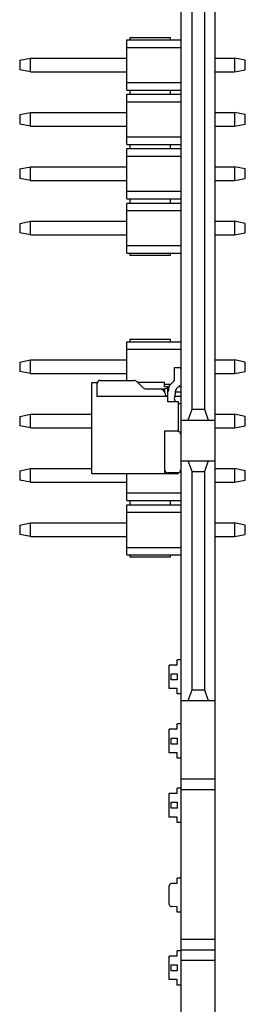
# Model space of a CAD drawing. Header units: millimetres. Extents: x 0 to 559, y 0 to 432.
# Tile 2 of 12: x 109 to 120, y 144 to 190. Entities that reach past the tile are written whole.
import ezdxf

# ---------------------------------------------------------------- set-up
doc = ezdxf.new("R2010")
doc.units = ezdxf.units.MM
doc.header["$LTSCALE"] = 30.734
doc.layers.add('00_COMPONENTS', color=7, linetype='CONTINUOUS')

msp = doc.modelspace()

# ---------------------------------------------------------------- linework, layer by layer
at = {"layer": '00_COMPONENTS', "color": 7}
for p, q in [((116.722, 111.86), (116.722, 283.576)), ((118.322, 124.626), (118.322, 280.376)), ((117.232, 171.326), (117.232, 208.526)), ((117.813, 208.526), (117.813, 171.326)), ((116.222, 188.686), (114.332, 188.686)), ((114.332, 188.686), (114.332, 188.586)), ((116.222, 188.586), (116.222, 188.686)), ((114.182, 188.586), (116.722, 188.586)), ((114.182, 186.246), (114.182, 188.586)), ((114.182, 188.236), (116.722, 188.236)), ((109.182, 187.636), (109.682, 187.736)), ((109.682, 187.096), (109.682, 187.736)), ((109.682, 187.736), (114.182, 187.736)), ((118.322, 187.736), (119.222, 187.736)), ((119.722, 187.636), (119.222, 187.736)), ((119.222, 187.736), (119.222, 187.096)), ((109.182, 187.636), (109.182, 187.196)), ((119.722, 187.196), (119.722, 187.636)), ((109.682, 187.096), (109.182, 187.196)), ((109.682, 187.096), (114.182, 187.096)), ((118.322, 187.096), (119.222, 187.096)), ((119.222, 187.096), (119.722, 187.196)), ((114.182, 186.596), (116.722, 186.596)), ((114.182, 186.246), (116.722, 186.246)), ((114.182, 186.046), (116.722, 186.046)), ((114.182, 183.706), (114.182, 186.046)), ((114.332, 186.246), (114.332, 186.046)), ((116.222, 186.046), (116.222, 186.246)), ((114.182, 185.696), (116.722, 185.696)), ((109.182, 185.096), (109.682, 185.196)), ((109.182, 185.096), (109.182, 184.656)), ((109.682, 185.196), (114.182, 185.196)), ((109.682, 184.556), (109.682, 185.196)), ((118.322, 185.196), (119.222, 185.196)), ((119.722, 185.096), (119.222, 185.196)), ((119.222, 185.196), (119.222, 184.556)), ((119.722, 184.656), (119.722, 185.096)), ((109.682, 184.556), (109.182, 184.656)), ((109.682, 184.556), (114.182, 184.556)), ((118.322, 184.556), (119.222, 184.556)), ((119.222, 184.556), (119.722, 184.656)), ((114.182, 184.056), (116.722, 184.056)), ((114.182, 183.706), (116.722, 183.706)), ((114.332, 183.706), (114.332, 183.506)), ((116.222, 183.506), (116.222, 183.706)), ((114.182, 183.506), (116.722, 183.506)), ((114.182, 181.166), (114.182, 183.506)), ((114.182, 183.156), (116.722, 183.156)), ((109.182, 182.556), (109.682, 182.656)), ((109.682, 182.656), (114.182, 182.656)), ((109.682, 182.016), (109.682, 182.656)), ((118.322, 182.656), (119.222, 182.656)), ((119.722, 182.556), (119.222, 182.656)), ((119.222, 182.656), (119.222, 182.016)), ((109.182, 182.556), (109.182, 182.116)), ((119.722, 182.116), (119.722, 182.556)), ((109.682, 182.016), (109.182, 182.116)), ((109.682, 182.016), (114.182, 182.016)), ((118.322, 182.016), (119.222, 182.016)), ((119.222, 182.016), (119.722, 182.116)), ((114.182, 181.516), (116.722, 181.516)), ((114.182, 181.166), (116.722, 181.166)), ((114.182, 180.966), (116.722, 180.966)), ((114.182, 178.626), (114.182, 180.966)), ((114.332, 181.166), (114.332, 180.966)), ((116.222, 180.966), (116.222, 181.166)), ((114.182, 180.616), (116.722, 180.616)), ((109.182, 180.016), (109.682, 180.116)), ((109.182, 180.016), (109.182, 179.576)), ((109.682, 180.116), (114.182, 180.116)), ((109.682, 179.476), (109.682, 180.116)), ((118.322, 180.116), (119.222, 180.116)), ((119.722, 180.016), (119.222, 180.116)), ((119.222, 180.116), (119.222, 179.476)), ((119.722, 179.576), (119.722, 180.016)), ((109.682, 179.476), (109.182, 179.576)), ((109.682, 179.476), (114.182, 179.476)), ((118.322, 179.476), (119.222, 179.476)), ((119.222, 179.476), (119.722, 179.576)), ((114.182, 178.976), (116.722, 178.976)), ((114.182, 178.626), (116.722, 178.626)), ((114.332, 178.626), (114.332, 178.526)), ((114.332, 178.526), (116.222, 178.526)), ((116.222, 178.526), (116.222, 178.626)), ((114.182, 174.486), (116.722, 174.486)), ((114.182, 172.676), (114.182, 174.486)), ((116.222, 174.586), (114.332, 174.586)), ((114.332, 174.586), (114.332, 174.486)), ((116.222, 174.486), (116.222, 174.586)), ((114.182, 174.136), (116.722, 174.136)), ((109.182, 173.536), (109.682, 173.636)), ((109.182, 173.536), (109.182, 173.096)), ((109.682, 173.636), (114.182, 173.636)), ((109.682, 172.996), (109.682, 173.636)), ((118.322, 173.636), (119.222, 173.636)), ((119.722, 173.536), (119.222, 173.636)), ((119.222, 173.636), (119.222, 172.996)), ((119.722, 173.096), (119.722, 173.536)), ((109.682, 172.996), (109.182, 173.096)), ((109.682, 172.996), (114.182, 172.996)), ((116.422, 173.276), (116.622, 173.276)), ((116.422, 172.759), (116.422, 173.276)), ((118.322, 172.996), (119.222, 172.996)), ((119.222, 172.996), (119.722, 173.096)), ((112.552, 172.576), (112.807, 172.576)), ((112.552, 168.326), (112.552, 172.576)), ((112.782, 172.576), (112.782, 171.926)), ((112.802, 171.926), (112.802, 172.541)), ((112.937, 172.676), (114.519, 172.676)), ((114.661, 172.618), (114.944, 172.335)), ((115.952, 172.576), (114.702, 172.576)), ((115.952, 172.376), (115.952, 172.576)), ((116.211, 172.465), (116.364, 172.618)), ((112.782, 172.276), (112.802, 172.276)), ((115.085, 172.276), (115.702, 172.276)), ((115.702, 172.276), (115.952, 172.276)), ((115.952, 172.496), (116.242, 172.496)), ((116.102, 172.376), (115.952, 172.376)), ((115.952, 172.276), (116.102, 172.326)), ((115.952, 172.276), (115.952, 172.142)), ((116.102, 171.676), (116.102, 172.376)), ((116.113, 172.146), (116.102, 172.146)), ((116.152, 172.241), (116.152, 172.324)), ((116.452, 172.149), (116.452, 171.997)), ((116.452, 172.146), (116.722, 172.146)), ((116.664, 172.444), (116.511, 172.291)), ((116.701, 172.496), (116.722, 172.496)), ((116.102, 171.926), (112.782, 171.926)), ((116.002, 171.976), (116.002, 171.926)), ((116.602, 171.676), (116.102, 171.676)), ((116.432, 171.741), (116.432, 171.676)), ((116.443, 171.946), (116.722, 171.946)), ((116.602, 170.291), (116.602, 171.676)), ((116.602, 171.596), (116.722, 171.596)), ((117.05, 170.826), (117.232, 171.326)), ((117.232, 171.326), (117.813, 171.326)), ((117.813, 171.326), (117.995, 170.826)), ((109.182, 170.996), (109.682, 171.096)), ((109.182, 170.996), (109.182, 170.556)), ((109.682, 171.096), (112.552, 171.096)), ((109.682, 170.456), (109.682, 171.096)), ((116.722, 170.826), (118.322, 170.826)), ((118.322, 171.096), (119.222, 171.096)), ((119.722, 170.996), (119.222, 171.096)), ((119.222, 171.096), (119.222, 170.456)), ((119.722, 170.556), (119.722, 170.996)), ((109.682, 170.456), (109.182, 170.556)), ((109.682, 170.456), (112.552, 170.456)), ((116.602, 170.306), (115.952, 170.306)), ((115.952, 170.306), (115.952, 168.326)), ((118.322, 170.456), (119.222, 170.456)), ((119.222, 170.456), (119.722, 170.556)), ((116.702, 169.956), (116.722, 169.956)), ((116.702, 169.606), (116.722, 169.606)), ((116.702, 169.406), (116.722, 169.406)), ((116.702, 169.056), (116.722, 169.056)), ((116.722, 168.926), (118.322, 168.926)), ((117.232, 168.426), (117.05, 168.926)), ((117.995, 168.926), (117.813, 168.426)), ((109.182, 168.456), (109.682, 168.556)), ((109.182, 168.456), (109.182, 168.016)), ((109.682, 168.556), (112.552, 168.556)), ((109.682, 167.916), (109.682, 168.556)), ((117.232, 168.426), (117.813, 168.426)), ((117.232, 158.216), (117.232, 168.426)), ((117.813, 168.426), (117.813, 158.216)), ((118.322, 168.556), (119.222, 168.556)), ((119.722, 168.456), (119.222, 168.556)), ((119.222, 168.556), (119.222, 167.916)), ((119.722, 168.016), (119.722, 168.456)), ((109.682, 167.916), (109.182, 168.016)), ((112.552, 168.326), (116.602, 168.326)), ((114.182, 167.066), (114.182, 168.326)), ((116.567, 168.356), (116.102, 168.356)), ((116.202, 168.356), (116.202, 168.326)), ((116.352, 168.326), (116.352, 168.356)), ((116.602, 168.326), (116.602, 168.361)), ((119.222, 167.916), (119.722, 168.016)), ((109.682, 167.916), (114.182, 167.916)), ((118.322, 167.916), (119.222, 167.916)), ((114.182, 167.416), (116.722, 167.416)), ((114.182, 167.066), (116.722, 167.066)), ((114.332, 167.066), (114.332, 166.866)), ((116.222, 166.866), (116.222, 167.066)), ((114.182, 166.866), (116.722, 166.866)), ((114.182, 164.526), (114.182, 166.866)), ((114.182, 166.516), (116.722, 166.516)), ((109.182, 165.916), (109.682, 166.016)), ((109.182, 165.916), (109.182, 165.476)), ((109.682, 166.016), (114.182, 166.016)), ((109.682, 165.376), (109.682, 166.016)), ((118.322, 166.016), (119.222, 166.016)), ((119.722, 165.916), (119.222, 166.016)), ((119.222, 166.016), (119.222, 165.376)), ((119.722, 165.476), (119.722, 165.916)), ((109.682, 165.376), (109.182, 165.476)), ((109.682, 165.376), (114.182, 165.376)), ((118.322, 165.376), (119.222, 165.376)), ((119.222, 165.376), (119.722, 165.476)), ((114.182, 164.876), (116.722, 164.876)), ((114.182, 164.526), (116.722, 164.526)), ((114.332, 164.526), (114.332, 164.426)), ((114.332, 164.426), (116.222, 164.426)), ((116.222, 164.426), (116.222, 164.526)), ((116.542, 159.376), (116.172, 159.376)), ((116.172, 158.276), (116.172, 159.376)), ((116.722, 159.626), (116.542, 159.626)), ((116.542, 159.376), (116.542, 159.626)), ((116.262, 158.966), (116.542, 158.966)), ((116.262, 158.686), (116.262, 158.966)), ((116.542, 158.966), (116.542, 158.686)), ((116.542, 158.276), (116.172, 158.276)), ((116.542, 158.686), (116.262, 158.686)), ((116.542, 158.026), (116.542, 158.276)), ((116.722, 158.026), (116.542, 158.026)), ((117.05, 157.716), (117.232, 158.216)), ((117.232, 158.216), (117.813, 158.216)), ((117.813, 158.216), (117.995, 157.716)), ((116.722, 157.716), (118.322, 157.716)), ((116.722, 156.626), (116.542, 156.626)), ((116.542, 156.376), (116.542, 156.626)), ((116.542, 156.376), (116.172, 156.376)), ((116.172, 155.276), (116.172, 156.376)), ((116.262, 155.966), (116.542, 155.966)), ((116.262, 155.686), (116.262, 155.966)), ((116.542, 155.966), (116.542, 155.686)), ((116.542, 155.686), (116.262, 155.686)), ((116.542, 155.276), (116.172, 155.276)), ((116.542, 155.026), (116.542, 155.276)), ((116.722, 155.026), (116.542, 155.026)), ((116.722, 154.066), (118.322, 154.066)), ((116.542, 153.376), (116.172, 153.376)), ((116.172, 152.276), (116.172, 153.376)), ((116.722, 153.626), (116.542, 153.626)), ((116.542, 153.376), (116.542, 153.626)), ((116.262, 152.966), (116.542, 152.966)), ((116.262, 152.686), (116.262, 152.966)), ((116.542, 152.966), (116.542, 152.686)), ((116.542, 152.686), (116.262, 152.686)), ((116.542, 152.276), (116.172, 152.276)), ((116.542, 152.026), (116.542, 152.276)), ((116.722, 152.026), (116.542, 152.026)), ((116.542, 149.176), (116.267, 149.162)), ((116.722, 149.426), (116.542, 149.426)), ((116.542, 149.176), (116.542, 149.426)), ((116.172, 148.191), (116.172, 149.062)), ((116.542, 148.076), (116.267, 148.091)), ((116.542, 147.826), (116.542, 148.076)), ((116.722, 147.826), (116.542, 147.826)), ((116.722, 146.026), (116.542, 146.026)), ((116.542, 145.776), (116.542, 146.026)), ((116.722, 146.066), (118.322, 146.066)), ((116.542, 145.776), (116.172, 145.776)), ((116.172, 144.676), (116.172, 145.776)), ((116.262, 145.366), (116.542, 145.366)), ((116.262, 145.086), (116.262, 145.366)), ((116.542, 145.086), (116.262, 145.086)), ((116.542, 145.366), (116.542, 145.086)), ((116.542, 144.676), (116.172, 144.676)), ((116.542, 144.426), (116.542, 144.676)), ((116.722, 144.426), (116.542, 144.426))]:
    msp.add_line(p, q, dxfattribs=at)
at = {"layer": '00_COMPONENTS', "color": 4}
for p, q in [((116.159, 172.376), (116.103, 172.376)), ((116.722, 172.376), (116.597, 172.376)), ((116.722, 153.566), (118.322, 153.566)), ((116.722, 146.566), (118.322, 146.566)), ((118.322, 145.566), (116.722, 145.566))]:
    msp.add_line(p, q, dxfattribs=at)
at = {"layer": '00_COMPONENTS', "color": 7}
for centre, radius, start, end in [((116.622, 173.176), 0.1, 0, 90), ((112.937, 172.541), 0.135, 90, 180), ((114.519, 172.476), 0.2, 45, 90), ((116.222, 172.759), 0.2, 315, 360), ((115.085, 172.476), 0.2, 225, 270), ((115.702, 171.976), 0.3, 0, 90), ((116.017, 172.241), 0.135, 309.0744, 360), ((116.352, 172.324), 0.2, 135, 180), ((116.652, 172.149), 0.2, 135, 180), ((116.552, 171.831), 0.15, 146.4427, 216.8699), ((116.302, 171.997), 0.15, 326.4427, 360), ((116.637, 170.421), 0.135, 238.4582, 254.9739), ((116.567, 170.161), 0.135, 0, 74.9739), ((116.102, 168.506), 0.15, 180, 270), ((116.567, 168.491), 0.135, 270, 360), ((116.272, 149.062), 0.1, 93, 180), ((116.272, 148.191), 0.1, 180, 267)]:
    msp.add_arc(centre, radius, start, end, dxfattribs=at)

doc.saveas('drawing.dxf')
